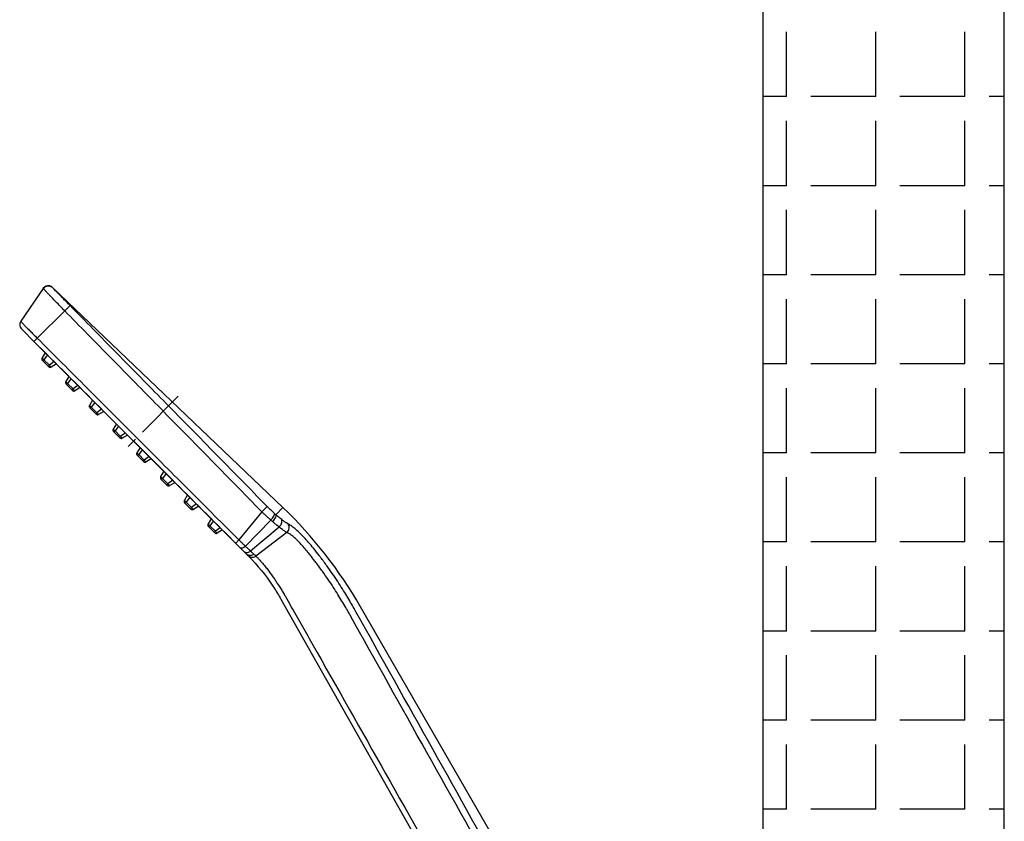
# Model space of a CAD drawing. Extents: x 5500 to 5920, y -4857 to -4263.
# Tile 19 of 20: x 5784 to 5845, y -4481 to -4432. Entities that reach past the tile are written whole.
import ezdxf

# ---------------------------------------------------------------- set-up
doc = ezdxf.new("R2010")
doc.units = 0
doc.header["$LTSCALE"] = 5
doc.header["$MEASUREMENT"] = 0
doc.linetypes.add('CENTER', pattern=[2, 1.25, -0.25, 0.25, -0.25])
doc.layers.get('0').update_dxf_attribs({"color": 2, "linetype": 'CONTINUOUS'})
for name, color, linetype in [('CL', 1, 'CENTER'), ('D', 2, 'CONTINUOUS'), ('HT', 3, 'CONTINUOUS')]:
    doc.layers.add(name, color=color, linetype=linetype)

# ---------------------------------------------------------------- blocks, each defined once
blk = doc.blocks.new('A$C21304304')
at = {"color": 7, "linetype": 'Continuous'}
for p, q in [((2.90951236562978, 120.6196988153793), (0.129343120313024, 116.5734257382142)), ((3.068637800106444, 120.7950347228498), (2.919907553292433, 120.6348280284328)), ((3.050033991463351, 120.7796055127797), (2.919907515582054, 120.6348279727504)), ((3.22837712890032, 120.8931823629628), (3.050033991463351, 120.7796055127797)), ((3.267880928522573, 120.909748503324), (3.068637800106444, 120.7950347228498)), ((3.446577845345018, 120.9545021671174), (3.22837712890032, 120.8931823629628)), ((3.499536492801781, 120.9591120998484), (3.267880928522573, 120.909748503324)), ((3.687575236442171, 120.9450468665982), (3.446577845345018, 120.9545021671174)), ((3.737941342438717, 120.932975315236), (3.499536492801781, 120.9591120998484)), ((3.925361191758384, 120.8523595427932), (3.687575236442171, 120.9450468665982)), ((3.955104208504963, 120.8334565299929), (3.737941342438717, 120.932975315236)), ((4.056150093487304, 120.7523921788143), (3.925361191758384, 120.8523595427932)), ((4.056150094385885, 120.7523921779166), (3.955104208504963, 120.8334565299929)), ((32.50293605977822, 93.57486978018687), (4.056147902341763, 120.7523918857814)), ((5.563271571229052, 117.8541391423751), (6.22564498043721, 118.5043218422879)), ((5.563271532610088, 117.8541391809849), (2.162274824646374, 114.4822202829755)), ((0.2172290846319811, 115.6183021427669), (1.92686930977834, 113.9090964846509)), ((2.162274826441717, 114.4822202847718), (1.758212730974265, 114.0777101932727)), ((1.758212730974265, 114.0777101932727), (2.252313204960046, 113.5857898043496)), ((2.252850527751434, 113.5863272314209), (2.252328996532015, 113.5858055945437)), ((2.252328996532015, 113.5858055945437), (28.06401788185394, 87.77859161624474)), ((3.14931387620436, 112.6890099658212), (2.758500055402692, 112.0374658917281)), ((3.426985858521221, 112.4113965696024), (2.984050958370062, 111.8119723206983)), ((3.58084916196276, 110.9475557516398), (2.796135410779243, 111.7320700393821)), ((2.850165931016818, 111.6780532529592), (2.984050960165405, 111.8119723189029)), ((3.660703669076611, 111.1354916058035), (2.984050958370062, 111.8119723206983)), ((3.526818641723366, 111.0015725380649), (3.660703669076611, 111.1354916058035)), ((4.259994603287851, 111.5785635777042), (3.660703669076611, 111.1354916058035)), ((4.537661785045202, 111.3009549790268), (3.88625457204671, 110.909998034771)), ((6.079081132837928, 109.759860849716), (5.688314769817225, 109.1083958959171)), ((6.356746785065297, 109.4822537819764), (5.913865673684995, 108.8829023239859)), ((6.510663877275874, 108.0184857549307), (5.725950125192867, 108.8030000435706)), ((5.779980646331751, 108.7489832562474), (5.913865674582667, 108.8829023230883)), ((6.590518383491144, 108.2064216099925), (5.913865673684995, 108.8829023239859)), ((7.189736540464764, 108.6494397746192), (6.590518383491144, 108.2064216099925)), ((7.467397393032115, 108.3718375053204), (6.816069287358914, 107.9809280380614)), ((6.45663335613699, 108.0725025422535), (6.590518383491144, 108.2064216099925)), ((9.008848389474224, 106.830711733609), (8.61812948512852, 106.1793258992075)), ((9.440478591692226, 105.0894157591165), (8.6557648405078, 105.8739300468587)), ((8.709795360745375, 105.8199132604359), (8.843680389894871, 105.9538323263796)), ((9.286507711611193, 106.5531109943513), (8.843680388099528, 105.9538323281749)), ((9.520333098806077, 105.2773516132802), (8.843680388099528, 105.9538323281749)), ((9.386448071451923, 105.1434325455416), (9.520333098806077, 105.2773516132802)), ((10.11947847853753, 105.7203159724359), (9.520333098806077, 105.2773516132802)), ((10.39713300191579, 105.4427200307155), (9.745884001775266, 105.0518580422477)), ((11.9386181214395, 103.9015667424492), (11.54794419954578, 103.2502559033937)), ((12.21627215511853, 103.6239729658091), (11.77349510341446, 103.0247623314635)), ((12.37029330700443, 102.1603457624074), (11.58557955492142, 102.9448600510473)), ((11.63961007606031, 102.8908432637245), (11.77349510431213, 103.0247623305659)), ((12.45014781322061, 102.3482816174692), (11.77349510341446, 103.0247623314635)), ((12.31626278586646, 102.2143625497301), (12.45014781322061, 102.3482816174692)), ((13.04922806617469, 102.7911978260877), (12.45014781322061, 102.3482816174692)), ((13.32687797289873, 102.5136081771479), (12.67569871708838, 102.1227880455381)), ((14.8683920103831, 100.9724286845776), (14.47775891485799, 100.3211859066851)), ((15.30010802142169, 99.23127576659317), (14.51539427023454, 100.0157900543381)), ((14.56942479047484, 99.96177326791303), (14.70330981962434, 100.0956923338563)), ((15.14604060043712, 100.6948403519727), (14.70330981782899, 100.0956923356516)), ((15.37996252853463, 99.41921162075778), (14.70330981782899, 100.0956923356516)), ((15.97898017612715, 99.86208154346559), (15.37996252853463, 99.41921162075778)), ((15.24607750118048, 99.28529255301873), (15.37996252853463, 99.41921162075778)), ((16.25662463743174, 99.58449733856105), (15.60551343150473, 99.19371804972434)), ((17.79816590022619, 98.04329062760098), (17.40757362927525, 97.39211591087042)), ((18.07580904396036, 97.76570773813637), (17.63312453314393, 97.16662233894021)), ((18.2299227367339, 96.30220576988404), (17.44520898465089, 97.08672005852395)), ((17.49923950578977, 97.03270327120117), (17.63312453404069, 97.16662233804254)), ((18.30977724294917, 96.49014162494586), (17.63312453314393, 97.16662233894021)), ((18.17589221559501, 96.35622255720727), (18.30977724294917, 96.49014162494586)), ((18.9087322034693, 96.93296520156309), (18.30977724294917, 96.49014162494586)), ((19.18637089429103, 96.65538625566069), (18.53532814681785, 96.26464805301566)), ((20.72793848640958, 95.11415039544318), (20.33738834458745, 94.46304591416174)), ((21.15973745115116, 93.3731357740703), (20.375023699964, 94.15765006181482)), ((20.4290542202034, 94.10363327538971), (20.5629392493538, 94.23755234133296)), ((21.005575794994, 94.83657283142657), (20.56293924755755, 94.2375523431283)), ((21.2395919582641, 93.56107162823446), (20.56293924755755, 94.2375523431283)), ((21.83848122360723, 94.00384663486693), (21.2395919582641, 93.56107162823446)), ((22.11611420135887, 93.72627340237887), (21.4651428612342, 93.33557805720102)), ((29.90965119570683, 93.0439585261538), (30.57479034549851, 93.69642724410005)), ((21.10570693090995, 93.42715256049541), (21.2395919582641, 93.56107162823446)), ((29.90965494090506, 93.04396219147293), (27.07681238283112, 89.55584377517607)), ((32.50293601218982, 93.57486973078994), (31.64804249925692, 92.6793848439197)), ((23.65771036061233, 92.18500897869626), (23.2672030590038, 91.5339759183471)), ((23.35886893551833, 91.17456327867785), (23.49275396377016, 91.30848234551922)), ((23.93534195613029, 91.9074371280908), (23.49275396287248, 91.3084823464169)), ((24.16940667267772, 90.63200163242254), (23.49275396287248, 91.3084823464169)), ((31.00928904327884, 92.01840079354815), (27.88274999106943, 88.78745583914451)), ((24.08955216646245, 90.44406577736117), (23.30483841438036, 91.22858006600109)), ((24.03552164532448, 90.49808256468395), (24.16940667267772, 90.63200163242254)), ((24.76823024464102, 91.07472806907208), (24.16940667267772, 90.63200163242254)), ((25.04585750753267, 90.79716054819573), (24.3949575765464, 90.40650806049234)), ((32.04996887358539, 91.14699835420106), (28.53118492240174, 88.17346101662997)), ((33.01257944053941, 90.48033007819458), (29.18453572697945, 87.55570621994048)), ((25.94322937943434, 89.90055047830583), (25.94294417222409, 89.9002652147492)), ((27.07681383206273, 89.55584521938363), (26.68186152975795, 89.16039664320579)), ((32.26211574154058, 82.25954947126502), (64.23018727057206, 25.7729283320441)), ((41.54408110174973, 80.68952954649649), (41.4177016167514, 80.91573033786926)), ((66.0652897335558, 39.81254406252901), (42.09954334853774, 81.30929825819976)), ((42.10005268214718, 81.30957047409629), (42.09955482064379, 81.3092783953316))]:
    blk.add_line(p, q, dxfattribs=at)
for centre, radius, start, end in [((3.538056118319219, 120.210101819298), 0.7499999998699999, 46.30728256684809, 145.5072832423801), ((0.7474917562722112, 116.1486996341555), 0.7499999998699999, 145.5072832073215, 225.004432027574), ((2.972889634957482, 111.908869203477), 0.25000000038, 149.0435262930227, 225.0072828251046), ((3.757603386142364, 111.1243549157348), 0.25000000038, 225.0072828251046, 300.9710393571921), ((5.902704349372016, 108.9797992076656), 0.25000000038, 149.0435263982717, 225.0072828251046), ((6.687418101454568, 108.1952849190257), 0.25000000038, 225.0072828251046, 300.9710393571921), ((8.832519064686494, 106.0507292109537), 0.25000000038, 149.0435263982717, 225.0072828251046), ((9.617229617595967, 105.2662181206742), 0.25000000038, 225.0083192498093, 300.9712906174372), ((11.76233377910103, 103.1216592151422), 0.25000000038, 149.0435263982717, 225.0072828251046), ((12.5470443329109, 102.3371481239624), 0.25000000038, 225.0083192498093, 300.9712906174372), ((14.69214849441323, 100.1925892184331), 0.25000000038, 149.0435263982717, 225.0072828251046), ((15.47685904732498, 99.40807812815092), 0.25000000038, 225.0083192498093, 300.9712906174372), ((17.62196320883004, 97.26351922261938), 0.25000000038, 149.0435263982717, 225.0072828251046), ((18.40667376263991, 96.47900813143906), 0.25000000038, 225.0083192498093, 300.9712906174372), ((20.5517779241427, 94.33444922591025), 0.25000000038, 149.0435263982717, 225.0072828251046), ((21.33648847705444, 93.5499381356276), 0.25000000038, 225.0083192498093, 300.9712906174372), ((23.4815926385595, 91.40537923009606), 0.25000000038, 149.0435263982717, 225.0072828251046), ((24.26630319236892, 90.6208681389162), 0.25000000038, 225.0083192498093, 300.9712906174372)]:
    blk.add_arc(centre, radius, start, end, dxfattribs=at)
for points, start_tangent, end_tangent in [([(2.953781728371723, 120.562903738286), (2.90951236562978, 120.6196988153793)], (-0.820013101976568, 0.572344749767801), (0.5662765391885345, 0.824215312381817)), ([(2.9094489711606, 120.619742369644), (3.092786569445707, 120.8061186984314), (3.328959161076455, 120.9182351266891), (3.589260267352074, 120.9424740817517), (3.842061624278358, 120.875904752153), (4.056660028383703, 120.7266259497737)], (0.5662747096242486, 0.8242165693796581), (0.7088554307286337, -0.7053537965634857)), ([(5.563271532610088, 117.8541391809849), (5.00352430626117, 118.4258033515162), (4.45742361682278, 118.9876793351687), (4.00777524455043, 119.4530236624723), (3.657308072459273, 119.8173180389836), (3.362344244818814, 120.1259405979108), (3.110054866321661, 120.3923599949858), (2.953781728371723, 120.562903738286)], (-0.7014760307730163, 0.7126930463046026), (-0.820013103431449, 0.5723447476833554)), ([(4.056757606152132, 120.7267240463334), (4.056518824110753, 120.7408236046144), (4.056147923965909, 120.7523913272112)], (-0.01138713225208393, 0.9999351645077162), (-0.04111835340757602, 0.9991542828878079)), ([(6.225797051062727, 118.5044712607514), (5.772802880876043, 118.9669088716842), (5.329507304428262, 119.421132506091), (4.962943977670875, 119.7971621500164), (4.67722346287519, 120.0900666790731), (4.435389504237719, 120.3376552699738), (4.227669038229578, 120.5500574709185), (4.096706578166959, 120.6843364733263), (4.056757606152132, 120.7267240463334)], (-0.7008021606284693, 0.7133556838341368), (-0.002374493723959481, 0.9999971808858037)), ([(30.57481789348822, 93.69645428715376), (27.31204742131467, 97.02357463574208), (23.93985604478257, 100.4613131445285), (20.70029314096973, 103.76294973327), (17.75494005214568, 106.7639951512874), (14.96145348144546, 109.6096585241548), (12.00754757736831, 112.6180617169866), (9.043867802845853, 115.6357222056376), (6.225797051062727, 118.5044712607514)], (-0.7001187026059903, 0.714026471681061), (-0.7008171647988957, 0.7133409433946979)), ([(29.90965494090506, 93.04396219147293), (26.64636069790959, 96.37046140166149), (23.27401825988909, 99.80795349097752), (20.03462744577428, 103.1096807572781), (17.08965208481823, 106.1110414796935), (14.29667956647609, 108.9571707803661), (11.34344564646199, 111.9662061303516), (8.380539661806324, 114.9846099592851), (5.563271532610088, 117.8541391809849)], (-0.7002394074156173, 0.7139080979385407), (-0.7005741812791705, 0.7135795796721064)), ([(0.129343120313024, 116.5734257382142), (0.1763279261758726, 116.5147832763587), (0.3234841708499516, 116.3559940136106), (0.5639534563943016, 116.1049799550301), (0.8855077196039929, 115.7742843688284), (1.27231098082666, 115.3801081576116), (1.704790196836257, 114.9426439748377), (2.162274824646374, 114.4822202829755)], (-0.566288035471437, -0.8242074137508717), (0.7057360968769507, -0.7084748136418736)), ([(2.162274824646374, 114.4822202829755), (8.346874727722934, 108.2947243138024), (14.73212532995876, 101.906737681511), (21.08146562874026, 95.55450857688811), (27.07681238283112, 89.55584377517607)], (0.7069599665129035, -0.707253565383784), (0.7069265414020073, -0.707286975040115)), ([(1.926869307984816, 113.9090964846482), (2.089796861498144, 113.7479780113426), (2.25285052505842, 113.586327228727)], (0.7071966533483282, -0.7070168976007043), (0.70715512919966, -0.7070584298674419)), ([(2.25285052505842, 113.586327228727), (10.40096057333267, 105.4397571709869), (18.2977692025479, 97.54451454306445), (25.94323022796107, 89.9005513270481)], (0.7071703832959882, -0.7070431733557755), (0.7071746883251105, -0.7070388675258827)), ([(2.984050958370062, 111.8119723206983), (2.909581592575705, 111.8740485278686), (2.844183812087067, 111.9330168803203), (2.79425898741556, 111.9829315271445), (2.764775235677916, 112.0188217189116), (2.758500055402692, 112.0374658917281)], (-0.7793523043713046, 0.6265859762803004), (0.5156531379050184, 0.8567974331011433)), ([(3.88625457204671, 110.909998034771), (3.867607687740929, 110.9162659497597), (3.831716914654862, 110.9457347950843), (3.781795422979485, 110.9956461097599), (3.722804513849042, 111.0610359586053), (3.660703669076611, 111.1354916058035)], (-0.8577106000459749, -0.5141327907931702), (-0.6267706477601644, 0.7792037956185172)), ([(5.913865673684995, 108.8829023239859), (5.839396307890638, 108.9449785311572), (5.7739985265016, 109.0039468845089), (5.724073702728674, 109.0538615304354), (5.694589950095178, 109.0897517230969), (5.688314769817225, 109.1083958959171)], (-0.7793523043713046, 0.6265859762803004), (0.5156531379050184, 0.8567974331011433)), ([(6.816069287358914, 107.9809280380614), (6.797422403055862, 107.9871959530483), (6.761531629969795, 108.0166647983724), (6.711610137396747, 108.0665761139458), (6.652619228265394, 108.1319659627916), (6.590518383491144, 108.2064216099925)], (-0.8577106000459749, -0.5141327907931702), (-0.6267706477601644, 0.7792037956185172)), ([(8.843680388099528, 105.9538323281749), (8.769211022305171, 106.0159085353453), (8.703813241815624, 106.074876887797), (8.653888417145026, 106.1247915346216), (8.624404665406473, 106.1606817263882), (8.61812948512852, 106.1793258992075)], (-0.7793523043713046, 0.6265859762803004), (0.5156531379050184, 0.8567974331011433)), ([(9.745884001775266, 105.0518580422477), (9.727237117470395, 105.0581259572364), (9.691346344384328, 105.0875948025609), (9.641424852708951, 105.1375061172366), (9.582433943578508, 105.202895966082), (9.520333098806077, 105.2773516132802)], (-0.8577106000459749, -0.5141327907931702), (-0.6267706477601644, 0.7792037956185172)), ([(11.77349510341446, 103.0247623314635), (11.6990257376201, 103.0868385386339), (11.63362795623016, 103.1458068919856), (11.58370313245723, 103.1957215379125), (11.55421937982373, 103.2316117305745), (11.54794419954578, 103.2502559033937)], (-0.7793523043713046, 0.6265859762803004), (0.5156531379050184, 0.8567974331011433)), ([(12.67569871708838, 102.1227880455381), (12.65705183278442, 102.129055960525), (12.62116105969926, 102.1585248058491), (12.57123956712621, 102.2084361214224), (12.51224865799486, 102.2738259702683), (12.45014781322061, 102.3482816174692)], (-0.8577106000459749, -0.5141327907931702), (-0.6267706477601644, 0.7792037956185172)), ([(14.70330981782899, 100.0956923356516), (14.62884045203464, 100.1577685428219), (14.56344267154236, 100.2167368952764), (14.51351784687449, 100.2666515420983), (14.48403409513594, 100.3025417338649), (14.47775891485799, 100.3211859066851)], (-0.7793523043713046, 0.6265859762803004), (0.5156531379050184, 0.8567974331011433)), ([(15.60551343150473, 99.19371804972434), (15.58686654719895, 99.19998596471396), (15.55097577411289, 99.22945481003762), (15.50105428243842, 99.2793661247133), (15.44206337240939, 99.34475597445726), (15.37996252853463, 99.41921162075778)], (-0.8577106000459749, -0.5141327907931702), (-0.6267706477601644, 0.7792037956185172)), ([(17.63312453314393, 97.16662233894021), (17.55865516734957, 97.22869854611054), (17.49325738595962, 97.28766689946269), (17.44333256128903, 97.33758154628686), (17.41384880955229, 97.3734717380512), (17.40757362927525, 97.39211591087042)], (-0.7793523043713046, 0.6265859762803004), (0.5156531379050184, 0.8567974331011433)), ([(18.53532814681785, 96.26464805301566), (18.51668126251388, 96.27091596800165), (18.48079048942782, 96.30038481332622), (18.43086899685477, 96.35029612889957), (18.37187808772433, 96.41568597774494), (18.30977724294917, 96.49014162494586)], (-0.8577106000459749, -0.5141327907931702), (-0.6267706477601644, 0.7792037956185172)), ([(20.56293924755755, 94.2375523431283), (20.48846988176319, 94.29962855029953), (20.42307210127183, 94.35859690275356), (20.37314727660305, 94.408511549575), (20.34366352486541, 94.44440174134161), (20.33738834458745, 94.46304591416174)], (-0.7793523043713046, 0.6265859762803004), (0.5156531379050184, 0.8567974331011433)), ([(31.4670702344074, 92.83962777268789), (31.21275598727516, 93.07320573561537), (30.97912143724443, 93.29543763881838), (30.76647701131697, 93.50365843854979), (30.57481789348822, 93.69645428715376)], (-0.7434990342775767, 0.6687370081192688), (-0.7001510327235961, 0.7139947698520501)), ([(21.4651428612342, 93.33557805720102), (21.44649597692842, 93.34184597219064), (21.41060520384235, 93.37131481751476), (21.36068371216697, 93.42122613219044), (21.30169280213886, 93.48661598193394), (21.2395919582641, 93.56107162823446)], (-0.8577106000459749, -0.5141327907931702), (-0.6267706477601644, 0.7792037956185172)), ([(31.00928904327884, 92.01840079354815), (30.69457080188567, 92.30111604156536), (30.40983800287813, 92.5650198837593), (30.14958170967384, 92.81183788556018), (29.90965494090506, 93.04396219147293)], (-0.7503967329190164, 0.6609877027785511), (-0.7154209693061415, 0.6986936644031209)), ([(31.00928909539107, 92.0184005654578), (31.21573338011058, 92.24234442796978), (31.37657017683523, 92.47922178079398), (31.46524138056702, 92.68992395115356), (31.46709963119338, 92.83965668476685)], (0.7294542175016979, 0.6840296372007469), (-0.3634853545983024, 0.9315999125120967)), ([(31.23343052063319, 91.823671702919), (31.43677729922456, 92.04956033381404), (31.58815108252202, 92.29363150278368), (31.66266964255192, 92.515755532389), (31.64809266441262, 92.67942293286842)], (0.7314263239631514, 0.6819204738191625), (-0.4318128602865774, 0.9019632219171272)), ([(31.64804249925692, 92.6793848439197), (31.55665170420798, 92.75968055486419), (31.4670702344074, 92.83962777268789)], (-0.7538070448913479, 0.6570958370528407), (-0.743499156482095, 0.6687368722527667)), ([(32.33131506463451, 92.10850805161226), (32.1306767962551, 92.2700116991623), (31.90321270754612, 92.45984537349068), (31.64808704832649, 92.67942868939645)], (-0.7862480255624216, 0.61791103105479), (-0.7541940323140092, 0.6566516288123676)), ([(42.10005728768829, 81.30959507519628), (32.50298606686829, 93.57492212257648)], (-0.5001100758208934, 0.8659618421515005), (-0.7230549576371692, 0.6907905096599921)), ([(23.49275396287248, 91.3084823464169), (23.41828459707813, 91.37055855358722), (23.35288681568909, 91.42952690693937), (23.30296199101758, 91.47944155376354), (23.27347823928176, 91.51533174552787), (23.2672030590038, 91.5339759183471)], (-0.7793523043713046, 0.6265859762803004), (0.5156531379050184, 0.8567974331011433)), ([(31.23342217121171, 91.82369664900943), (31.12103324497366, 91.92069751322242), (31.00928904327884, 92.01840079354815)], (-0.7591464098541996, 0.6509199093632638), (-0.7507130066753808, 0.6606284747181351)), ([(32.04996887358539, 91.14699835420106), (31.80810826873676, 91.34157123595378), (31.53801385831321, 91.56538248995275), (31.23342217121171, 91.82369664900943)], (-0.784532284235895, 0.6200879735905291), (-0.759036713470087, 0.6510478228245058)), ([(32.04997743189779, 91.14698319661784), (32.24615346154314, 91.37642559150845), (32.36924557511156, 91.64167622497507), (32.39926055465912, 91.89966949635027), (32.33131493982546, 92.10850793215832)], (0.7470497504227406, 0.6647681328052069), (-0.5542743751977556, 0.8323340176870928)), ([(33.14457910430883, 91.55687491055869), (33.07822595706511, 91.59130267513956), (32.99965359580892, 91.63595599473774), (32.90678776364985, 91.69288384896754), (32.79659616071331, 91.76518479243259), (32.66557338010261, 91.85657355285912), (32.51144855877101, 91.96982367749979), (32.33131506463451, 92.10850805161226)], (-0.8993933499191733, 0.4371402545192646), (-0.7873223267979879, 0.61654160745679)), ([(33.01259836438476, 90.48030377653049), (33.2058371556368, 90.7139815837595), (33.29935838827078, 91.00335259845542), (33.27773746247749, 91.30066079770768), (33.14455365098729, 91.55685122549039)], (0.7727974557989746, 0.6346527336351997), (-0.6385429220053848, 0.7695862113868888)), ([(36.29529254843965, 88.5373517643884), (35.69662728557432, 89.25217623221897), (35.09441806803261, 89.9116594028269), (34.51503683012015, 90.49049216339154), (33.98121010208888, 90.96944254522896), (33.51689277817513, 91.32991024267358), (33.14457910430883, 91.55687491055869)], (-0.6258573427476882, 0.7799375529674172), (-0.8971639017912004, 0.4416977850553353)), ([(24.3949575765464, 90.40650806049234), (24.37631069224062, 90.41277597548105), (24.34041991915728, 90.4422448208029), (24.29049842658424, 90.49215613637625), (24.23150751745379, 90.55754598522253), (24.16940667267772, 90.63200163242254)], (-0.8577106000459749, -0.5141327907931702), (-0.6267706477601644, 0.7792037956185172)), ([(33.01257944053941, 90.48033007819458), (32.93499866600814, 90.52288270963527), (32.84327690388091, 90.57721958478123), (32.73423189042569, 90.64637463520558), (32.60345237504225, 90.73457029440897), (32.44808901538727, 90.84492573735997), (32.26563943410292, 90.98031821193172), (32.04996887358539, 91.14699835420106)], (-0.8855209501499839, 0.4645994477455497), (-0.7855493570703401, 0.6187990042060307)), ([(35.63242830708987, 88.00683644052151), (35.14788852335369, 88.60329990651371), (34.65534074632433, 89.14956508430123), (34.17653074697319, 89.62496157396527), (33.72991541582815, 90.01464686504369), (33.33525008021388, 90.30373284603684), (33.01257944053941, 90.48033007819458)], (-0.6107952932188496, 0.7917885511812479), (-0.9226091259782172, 0.3857361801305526)), ([(25.94323022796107, 89.9005513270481), (26.03523949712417, 89.80820760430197), (26.12769372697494, 89.71495433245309), (26.21962651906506, 89.62251420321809)], (0.7071983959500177, -0.7070151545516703), (0.7071499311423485, -0.7070636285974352)), ([(27.07681238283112, 89.55584377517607), (27.32749258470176, 89.31649766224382), (27.59857809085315, 89.0584876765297), (27.88274999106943, 88.78745583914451)], (0.7230644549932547, -0.6907805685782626), (0.7236807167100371, -0.6901349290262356)), ([(27.88274997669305, 88.78745590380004), (27.69399869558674, 88.64683267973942), (27.51890170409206, 88.55593638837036), (27.37719766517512, 88.52501372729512), (27.2848608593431, 88.55755058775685)], (-0.7612037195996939, -0.6485128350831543), (-0.7071970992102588, 0.7070164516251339)), ([(27.90906155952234, 87.9932543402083), (27.76696256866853, 88.07557142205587)], (-0.9582325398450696, 0.2859902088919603), (-0.7071977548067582, 0.7070157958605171)), ([(27.88274999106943, 88.78745583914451), (27.98811135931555, 88.68723440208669), (28.10184451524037, 88.57980340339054), (28.21879948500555, 88.46952791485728), (28.33334611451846, 88.36124381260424), (28.43911310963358, 88.26089937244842), (28.53118492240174, 88.17346101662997)], (0.7233582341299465, -0.6904729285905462), (0.7246948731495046, -0.6890699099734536)), ([(28.53118430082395, 88.17346216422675), (28.31937182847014, 88.04405273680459), (28.10494016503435, 87.98109406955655), (27.91324739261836, 87.99203144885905), (27.90906155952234, 87.9932543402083)], (-0.7874216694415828, -0.6164147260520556), (-0.9582325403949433, 0.2859902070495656)), ([(28.93085593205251, 87.7966615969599), (28.70594955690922, 87.67257581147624), (28.46741603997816, 87.62612674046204), (28.24435231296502, 87.66298032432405), (28.06396827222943, 87.7786410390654)], (-0.7961422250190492, -0.6051095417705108), (-0.7071840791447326, 0.707029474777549)), ([(28.06401788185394, 87.77859161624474), (28.24647222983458, 87.59432374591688)], (0.7071947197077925, -0.7070188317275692), (0.6999915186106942, -0.7141511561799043)), ([(29.1845373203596, 87.55570398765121), (28.94983788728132, 87.43432137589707), (28.69399813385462, 87.39925030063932), (28.44925188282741, 87.45490982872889), (28.24643527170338, 87.59428752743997)], (-0.8002137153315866, -0.5997149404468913), (-0.7000715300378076, 0.7140727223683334)), ([(28.5648195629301, 87.26366194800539), (28.24647222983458, 87.59432374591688)], (-0.687087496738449, 0.726574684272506), (-0.6999915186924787, 0.7141511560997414)), ([(28.24647222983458, 87.59432374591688), (31.28905624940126, 83.84211719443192)], (0.699991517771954, -0.7141511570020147), (0.5542473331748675, -0.832352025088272)), ([(28.53118492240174, 88.17346101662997), (28.63984297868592, 88.07087230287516), (28.74298047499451, 87.97365660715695), (28.84005086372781, 87.8821477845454), (28.93099138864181, 87.79645513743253)], (0.7269700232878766, -0.6866691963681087), (0.7280281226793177, -0.6855472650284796)), ([(28.93099138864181, 87.79645513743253), (29.03044657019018, 87.70256877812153), (29.11464499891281, 87.62253537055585), (29.18453572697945, 87.55570621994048)], (0.7283174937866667, -0.6852398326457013), (0.7215103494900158, -0.6924036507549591)), ([(36.59389305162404, 86.77562691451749), (36.27037104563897, 87.19826480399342), (35.94988478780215, 87.6084935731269), (35.63242830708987, 88.00683644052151)], (-0.6039172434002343, 0.797047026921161), (-0.6269243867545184, 0.7790801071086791)), ([(37.27022167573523, 87.2845164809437), (37.02971674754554, 87.60068393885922), (36.29516715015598, 88.53725114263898)], (-0.6024900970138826, 0.7981263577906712), (-0.6258433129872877, 0.7799488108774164)), ([(29.18453572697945, 87.55570621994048), (29.47150019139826, 87.25882375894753), (29.83837649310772, 86.85817615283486), (30.22860118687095, 86.40560205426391), (30.60748590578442, 85.93762695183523), (30.96116236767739, 85.47248394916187), (31.28237651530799, 85.0232735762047), (31.57025065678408, 84.5973314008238), (31.82524870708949, 84.19868886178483)], (0.707124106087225, -0.7070894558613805), (0.5277898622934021, -0.8493749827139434)), ([(40.68472737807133, 80.50548488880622), (40.26999240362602, 81.2349961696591), (39.81206591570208, 82.01191077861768), (39.30353058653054, 82.8419996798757), (38.73656237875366, 83.72988985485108), (38.10253391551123, 84.67950100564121), (37.39191410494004, 85.69392237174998), (36.59389305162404, 86.77562691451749)], (-0.4875952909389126, 0.8730697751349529), (-0.6034208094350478, 0.7974229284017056)), ([(41.41778067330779, 80.9157745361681), (40.99686130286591, 81.65589572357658), (40.53221801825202, 82.44433099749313), (40.0163563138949, 83.28699717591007), (39.44138459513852, 84.18866038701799), (38.79861316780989, 85.15338662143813), (38.07845869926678, 86.18441993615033), (37.27007357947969, 87.28440468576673)], (-0.4879275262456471, 0.8728841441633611), (-0.6022997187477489, 0.7982700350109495)), ([(31.82524870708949, 84.19868886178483), (32.13651410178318, 83.72052191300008), (32.43733723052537, 83.23583244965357), (32.7275966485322, 82.744834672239)], (0.5545760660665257, -0.8321330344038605), (0.4995291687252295, -0.8662970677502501)), ([(31.28905624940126, 83.84211719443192), (32.16852673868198, 82.42350207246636)], (0.5542473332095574, -0.8323520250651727), (0.4989514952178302, -0.8666299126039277)), ([(32.7275966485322, 82.744834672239), (32.77613135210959, 82.66051969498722), (32.8241989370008, 82.5762956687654)], (0.5004780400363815, -0.8657492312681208), (0.4940461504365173, -0.8694356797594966)), ([(32.16852673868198, 82.42350207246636), (32.26211574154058, 82.25954947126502)], (0.4989514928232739, -0.8666299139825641), (0.4925341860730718, -0.8702930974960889)), ([(32.8241989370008, 82.5762956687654), (34.11818507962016, 80.2973248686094), (35.42573715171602, 77.9910145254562), (36.75140479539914, 75.6494584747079)], (0.4941523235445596, -0.86937533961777), (0.4923820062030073, -0.8703792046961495)), ([(40.81089428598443, 80.27960243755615), (40.74782964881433, 80.3925188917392), (40.68472737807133, 80.50548488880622)], (-0.4875830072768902, 0.8730766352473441), (-0.4877004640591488, 0.8730110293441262)), ([(70.28961675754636, 29.25997132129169), (60.61434139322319, 46.56440886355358), (51.03300857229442, 63.70684747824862), (41.54408110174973, 80.68952954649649)], (-0.488020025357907, 0.8728324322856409), (-0.4877798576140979, 0.8729666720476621)), ([(69.57651641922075, 28.85666525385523), (59.89410310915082, 46.16063561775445), (50.30643697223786, 63.30008716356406), (40.81089428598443, 80.27960243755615)], (-0.4883559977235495, 0.8726444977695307), (-0.4880474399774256, 0.8728171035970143)), ([(36.75140479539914, 75.6494584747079), (45.76852625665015, 59.71285451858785), (55.11257568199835, 43.19836521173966), (64.791158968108, 26.09261310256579)], (0.4924527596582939, -0.8703391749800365), (0.4924429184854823, -0.8703447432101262))]:
    blk.add_spline(points, degree=3, dxfattribs=dict(at, start_tangent=start_tangent, end_tangent=end_tangent))
at = {"layer": 'CL'}
blk.add_line((19.58692450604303, 107.2976054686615), (12.7038795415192, 100.4128104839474), dxfattribs=at)

msp = doc.modelspace()

# ---------------------------------------------------------------- linework, layer by layer
at = {"layer": 'HT'}
for p, q in [((5831.579794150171, -4436.500727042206), (5831.579794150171, -4432.500727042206)), ((5837.079794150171, -4436.500727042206), (5837.079794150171, -4432.500727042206)), ((5842.579794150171, -4436.500727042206), (5842.579794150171, -4432.500727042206)), ((5831.579794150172, -4436.500727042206), (5830.097999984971, -4436.500727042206)), ((5837.079794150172, -4436.500727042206), (5833.079794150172, -4436.500727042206)), ((5842.579794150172, -4436.500727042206), (5838.579794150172, -4436.500727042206)), ((5845.023750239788, -4436.500727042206), (5844.079794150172, -4436.500727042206)), ((5831.579794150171, -4442.000727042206), (5831.579794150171, -4438.000727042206)), ((5837.079794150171, -4442.000727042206), (5837.079794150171, -4438.000727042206)), ((5842.579794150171, -4442.000727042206), (5842.579794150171, -4438.000727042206)), ((5831.579794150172, -4442.000727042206), (5830.097999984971, -4442.000727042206)), ((5837.079794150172, -4442.000727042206), (5833.079794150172, -4442.000727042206)), ((5842.579794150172, -4442.000727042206), (5838.579794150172, -4442.000727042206)), ((5845.023750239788, -4442.000727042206), (5844.079794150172, -4442.000727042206)), ((5831.579794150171, -4447.500727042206), (5831.579794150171, -4443.500727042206)), ((5837.079794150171, -4447.500727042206), (5837.079794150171, -4443.500727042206)), ((5842.579794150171, -4447.500727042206), (5842.579794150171, -4443.500727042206)), ((5831.579794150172, -4447.500727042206), (5830.097999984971, -4447.500727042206)), ((5837.079794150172, -4447.500727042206), (5833.079794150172, -4447.500727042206)), ((5842.579794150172, -4447.500727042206), (5838.579794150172, -4447.500727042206)), ((5845.023750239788, -4447.500727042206), (5844.079794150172, -4447.500727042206)), ((5831.579794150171, -4453.000727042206), (5831.579794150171, -4449.000727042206)), ((5837.079794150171, -4453.000727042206), (5837.079794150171, -4449.000727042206)), ((5842.579794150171, -4453.000727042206), (5842.579794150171, -4449.000727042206)), ((5831.579794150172, -4453.000727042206), (5830.097999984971, -4453.000727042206)), ((5837.079794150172, -4453.000727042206), (5833.079794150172, -4453.000727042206)), ((5842.579794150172, -4453.000727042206), (5838.579794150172, -4453.000727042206)), ((5845.023750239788, -4453.000727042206), (5844.079794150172, -4453.000727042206)), ((5831.579794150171, -4458.500727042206), (5831.579794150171, -4454.500727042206)), ((5837.079794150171, -4458.500727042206), (5837.079794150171, -4454.500727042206)), ((5842.579794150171, -4458.500727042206), (5842.579794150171, -4454.500727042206)), ((5831.579794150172, -4458.500727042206), (5830.097999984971, -4458.500727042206)), ((5837.079794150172, -4458.500727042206), (5833.079794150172, -4458.500727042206)), ((5842.579794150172, -4458.500727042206), (5838.579794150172, -4458.500727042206)), ((5845.023750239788, -4458.500727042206), (5844.079794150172, -4458.500727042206)), ((5831.579794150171, -4464.000727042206), (5831.579794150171, -4460.000727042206)), ((5837.079794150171, -4464.000727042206), (5837.079794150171, -4460.000727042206)), ((5842.579794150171, -4464.000727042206), (5842.579794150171, -4460.000727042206)), ((5831.579794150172, -4464.000727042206), (5830.097999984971, -4464.000727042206)), ((5837.079794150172, -4464.000727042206), (5833.079794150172, -4464.000727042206)), ((5842.579794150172, -4464.000727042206), (5838.579794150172, -4464.000727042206)), ((5845.023750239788, -4464.000727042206), (5844.079794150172, -4464.000727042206)), ((5831.579794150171, -4469.500727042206), (5831.579794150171, -4465.500727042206)), ((5837.079794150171, -4469.500727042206), (5837.079794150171, -4465.500727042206)), ((5842.579794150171, -4469.500727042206), (5842.579794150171, -4465.500727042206)), ((5831.579794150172, -4469.500727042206), (5830.097999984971, -4469.500727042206)), ((5837.079794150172, -4469.500727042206), (5833.079794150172, -4469.500727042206)), ((5842.579794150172, -4469.500727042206), (5838.579794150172, -4469.500727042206)), ((5845.023750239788, -4469.500727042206), (5844.079794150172, -4469.500727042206)), ((5831.579794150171, -4475.000727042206), (5831.579794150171, -4471.000727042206)), ((5837.079794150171, -4475.000727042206), (5837.079794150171, -4471.000727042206)), ((5842.579794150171, -4475.000727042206), (5842.579794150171, -4471.000727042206)), ((5831.579794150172, -4475.000727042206), (5830.097999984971, -4475.000727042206)), ((5837.079794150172, -4475.000727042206), (5833.079794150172, -4475.000727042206)), ((5842.579794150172, -4475.000727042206), (5838.579794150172, -4475.000727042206)), ((5845.023750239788, -4475.000727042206), (5844.079794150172, -4475.000727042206)), ((5831.579794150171, -4480.500727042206), (5831.579794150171, -4476.500727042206)), ((5837.079794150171, -4480.500727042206), (5837.079794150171, -4476.500727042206)), ((5842.579794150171, -4480.500727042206), (5842.579794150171, -4476.500727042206)), ((5831.579794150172, -4480.500727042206), (5830.097999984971, -4480.500727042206)), ((5837.079794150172, -4480.500727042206), (5833.079794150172, -4480.500727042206)), ((5842.579794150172, -4480.500727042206), (5838.579794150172, -4480.500727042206)), ((5845.023750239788, -4480.500727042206), (5844.079794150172, -4480.500727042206))]:
    msp.add_line(p, q, dxfattribs=at)
at = {"layer": 'HT', "ltscale": 0.5}
msp.add_lwpolyline([(5845.023750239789, -4551.006359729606), (5845.023750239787, -4351.316416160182), (5830.09799998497, -4351.316416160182), (5830.097999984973, -4826.750208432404), (5845.02375023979, -4826.750208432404), (5845.023750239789, -4707.368904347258)], dxfattribs=at)

# ---------------------------------------------------------------- block references
at = {"layer": 'D', "ltscale": 0.6, "xscale": 0.5, "yscale": 0.5, "zscale": 0.5}
msp.add_blockref('A$C21304304', (5784.205525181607, -4508.656711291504), dxfattribs=at)

doc.saveas('drawing.dxf')
